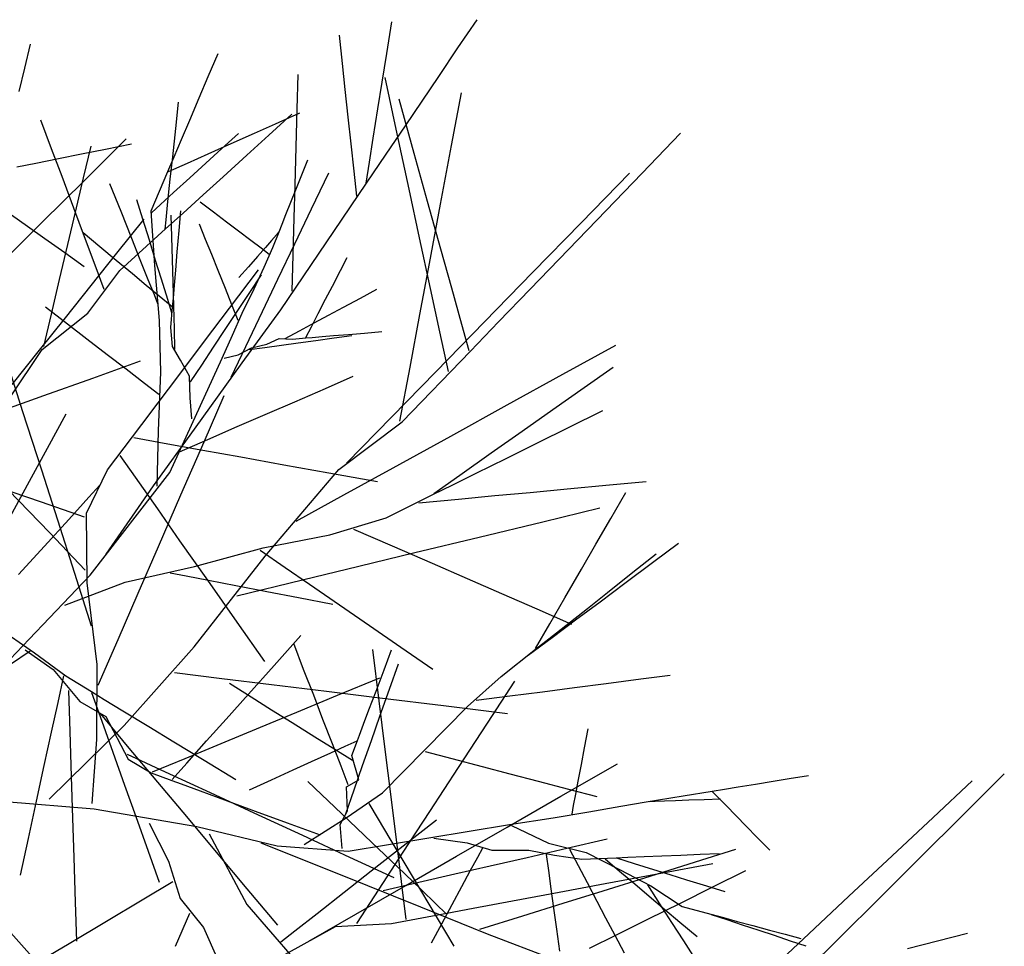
# Model space of a CAD drawing. Extents: x 563 to 2562, y 771 to 2619.
# Tile 13 of 23: x 1256 to 1442, y 2390 to 2565. Entities that reach past the tile are written whole.
import ezdxf

# ---------------------------------------------------------------- set-up
doc = ezdxf.new("R2010")
doc.units = 0
doc.layers.get('0').update_dxf_attribs({"linetype": 'CONTINUOUS'})
doc.layers.add('BAUCAD', color=6, linetype='CONTINUOUS')

# ---------------------------------------------------------------- blocks, each defined once
blk = doc.blocks.new('*U8')
at = {"color": 0}
for p, q in [((99.6, 143.64, 178.57), (100.55, 149.6, 180.06)), ((113.01, 144.7, 169.54), (116.61, 150.02, 169.98)), ((91.24, 141.77, 171.09), (90.67, 147.08, 171.76)), ((31.36, 140.9, 194.84), (32.42, 145.38, 196.34)), ((65.94, 139.28, 205.54), (67.79, 143.62, 206.84)), ((98.73, 138.24, 176.86), (99.6, 143.64, 178.57)), ((109.39, 139.34, 168.98), (113.01, 144.7, 169.54)), ((91.77, 136.86, 170.32), (91.24, 141.77, 171.09)), ((30.33, 136.49, 192.97), (31.36, 140.9, 194.84)), ((64.25, 135.3, 204.04), (65.94, 139.28, 205.54)), ((82.7, 133.18, 156.11), (82.88, 139.71, 155.72)), ((106.24, 134.69, 168.37), (109.39, 139.34, 168.98)), ((97.93, 133.23, 174.84), (98.73, 138.24, 176.86)), ((101.57, 128.48, 186.33), (99.28, 139.1, 188.85)), ((92.33, 131.66, 169.29), (91.77, 136.86, 170.32)), ((111.8, 126.28, 166), (113.66, 136.23, 167.57)), ((59.81, 129.52, 184.74), (60.33, 134.46, 186.85)), ((62.45, 131.07, 202), (64.25, 135.3, 204.04)), ((104.78, 124.82, 204.26), (101.94, 135.06, 208.19)), ((103.1, 130.04, 167.61), (106.24, 134.69, 168.37)), ((77.36, 128.26, 176.64), (81.7, 132.2, 177.94)), ((78.64, 130.42, 201.02), (83.23, 132.47, 201.8)), ((82.51, 126.07, 156.65), (82.7, 133.18, 156.11)), ((97.04, 127.68, 171.95), (97.93, 133.23, 174.84)), ((36.43, 125.68, 165.52), (34.41, 131.08, 166.83)), ((60.89, 127.42, 199.71), (62.45, 131.07, 202)), ((74.67, 128.64, 200.18), (78.64, 130.42, 201.02)), ((92.87, 126.59, 168.02), (92.33, 131.66, 169.29)), ((99.46, 124.65, 166.5), (103.1, 130.04, 167.61)), ((59.25, 124.18, 181.78), (59.81, 129.52, 184.74)), ((68.54, 125.74, 201.03), (71.66, 128.58, 202.57)), ((70.24, 126.66, 198.99), (74.67, 128.64, 200.18)), ((73.23, 124.51, 175.09), (77.36, 128.26, 176.64)), ((103.81, 118.08, 183.22), (101.57, 128.48, 186.33)), ((147.64, 121.04, 198.79), (154.99, 128.66, 201.75)), ((42.61, 119.73, 143.23), (50.5, 127.56, 145.46)), ((46.61, 125.63, 195.39), (51.47, 126.61, 197.01)), ((59.5, 124.17, 197.01), (60.89, 127.42, 199.71)), ((65.96, 124.75, 197.54), (70.24, 126.66, 198.99)), ((93.42, 121.45, 166.4), (92.87, 126.59, 168.02)), ((96.32, 123.17, 168.89), (97.04, 127.68, 171.95)), ((109.73, 115.22, 163.82), (111.8, 126.28, 166)), ((38.39, 120.44, 163.92), (36.43, 125.68, 165.52)), ((37.72, 123.85, 191.07), (42.07, 124.72, 193.46)), ((42.07, 124.72, 193.46), (46.61, 125.63, 195.39)), ((42.44, 120.18, 144.67), (43.85, 126.15, 145.05)), ((62.05, 123, 195.85), (65.96, 124.75, 197.54)), ((65.51, 122.97, 199.11), (68.54, 125.74, 201.03)), ((68.74, 120.43, 172.95), (73.23, 124.51, 175.09)), ((82.31, 118.85, 157.32), (82.51, 126.07, 156.65)), ((95.77, 119.2, 165.09), (99.46, 124.65, 166.5)), ((107.29, 115.78, 199.82), (104.78, 124.82, 204.26)), ((29.9, 122.28, 184.47), (33.43, 122.99, 187.97)), ((33.43, 122.99, 187.97), (37.72, 123.85, 191.07)), ((58.34, 121.43, 193.84), (59.5, 124.17, 197.01)), ((58.47, 121.4, 193.87), (62.05, 123, 195.85)), ((58.8, 119.96, 178.7), (59.25, 124.18, 181.78)), ((62.46, 120.18, 196.58), (65.51, 122.97, 199.11)), ((83.46, 120.49, 225.8), (84.7, 123.58, 227.1)), ((95.69, 119.23, 165.24), (96.32, 123.17, 168.89)), ((55.17, 114, 185.25), (58.34, 121.43, 193.84)), ((85.42, 114.37, 144.74), (88.67, 121.18, 144.06)), ((93.93, 116.76, 164.52), (93.42, 121.45, 166.4)), ((136.26, 111.76, 139.83), (145.34, 121.08, 140.76)), ((140.94, 114.08, 195.37), (147.64, 121.04, 198.79)), ((34.64, 111.83, 140.4), (42.61, 119.73, 143.23)), ((40.63, 114.47, 161.6), (38.39, 120.44, 163.92)), ((40.92, 113.71, 144.17), (42.44, 120.18, 144.67)), ((49.51, 113.87, 195.2), (47.43, 119.07, 197.69)), ((58.36, 115.73, 174.44), (58.8, 119.96, 178.7)), ((59.43, 117.42, 193.23), (62.46, 120.18, 196.58)), ((64.96, 117, 170.65), (68.74, 120.43, 172.95)), ((82.14, 112.69, 158.04), (82.31, 118.85, 157.32)), ((82.45, 117.97, 224.44), (83.46, 120.49, 225.8)), ((88.17, 107.96, 162.18), (95.77, 119.2, 165.09)), ((56.95, 115.16, 189.36), (59.43, 117.42, 193.23)), ((61.2, 113.58, 167.67), (64.96, 117, 170.65)), ((81.52, 115.64, 222.79), (82.45, 117.97, 224.44)), ((105.79, 108.89, 179.72), (103.81, 118.08, 183.22)), ((53.63, 112.41, 222.63), (52.51, 116.05, 223.29)), ((55.26, 113.61, 185.16), (56.95, 115.16, 189.36)), ((57.99, 112.3, 169.27), (58.36, 115.73, 174.44)), ((66.91, 113.74, 215.48), (64.45, 115.6, 216.46)), ((80.57, 113.28, 220.53), (81.52, 115.64, 222.79)), ((109.79, 106.79, 194.05), (107.29, 115.78, 199.82)), ((107.64, 104.05, 161.04), (109.73, 115.22, 163.82)), ((28.87, 113.24, 181.68), (31.89, 111.1, 185.83)), ((39.5, 107.66, 143.58), (40.92, 113.71, 144.17)), ((42.65, 109.09, 158.91), (40.63, 114.47, 161.6)), ((51.53, 108.8, 192.06), (49.51, 113.87, 195.2)), ((55.86, 103.69, 177.84), (55.17, 114, 185.25)), ((57.9, 110.58, 164.19), (61.2, 113.58, 167.67)), ((60.44, 110.31, 232.82), (60.75, 113.96, 234.28)), ((69.39, 111.86, 214.22), (66.91, 113.74, 215.48)), ((79.85, 111.47, 218.03), (80.57, 113.28, 220.53)), ((82.27, 107.77, 145.56), (85.42, 114.37, 144.74)), ((133.82, 106.7, 190.72), (140.94, 114.08, 195.37)), ((25.85, 103.1, 136.44), (34.64, 111.83, 140.4)), ((48.71, 105.98, 123.12), (53.87, 112.45, 122.45)), ((54.85, 108.46, 221.74), (53.63, 112.41, 222.63)), ((57.81, 110.55, 164.35), (57.99, 112.3, 169.27)), ((59.1, 109.06, 208.24), (58.98, 113.2, 209.1)), ((65.45, 108.58, 193.46), (64.28, 111.5, 193.83)), ((71.64, 110.16, 212.74), (69.39, 111.86, 214.22)), ((79.29, 110.06, 214.79), (79.85, 111.47, 218.03)), ((81.95, 105.7, 159.07), (82.14, 112.69, 158.04)), ((127.14, 102.42, 138.67), (136.26, 111.76, 139.83)), ((31.89, 111.1, 185.83), (35.13, 108.79, 189.01)), ((45.51, 107.22, 228.4), (42.36, 109.83, 229.42)), ((49.28, 102.75, 155.11), (57.9, 110.58, 164.19)), ((60.1, 106.24, 230.74), (60.44, 110.31, 232.82)), ((73.95, 108.4, 210.74), (71.64, 110.16, 212.74)), ((78.09, 107.06, 207.85), (79.29, 110.06, 214.79)), ((79.26, 110.01, 214.85), (78.79, 109.47, 217.86)), ((35.13, 108.79, 189.01), (38.91, 106.11, 191.77)), ((37.94, 101.03, 142.77), (39.5, 107.66, 143.58)), ((44.63, 103.78, 155.47), (42.65, 109.09, 158.91)), ((53.14, 104.76, 188.72), (51.53, 108.8, 192.06)), ((56.02, 104.66, 220.65), (54.85, 108.46, 221.74)), ((59.21, 104.77, 207.12), (59.1, 109.06, 208.24)), ((66.6, 105.74, 193.02), (65.45, 108.58, 193.46)), ((75.9, 106.93, 208.45), (73.95, 108.4, 210.74)), ((77.85, 108.4, 220.47), (76.71, 107.1, 222.47)), ((78.79, 109.47, 217.86), (77.85, 108.4, 220.47)), ((79.09, 101.11, 146.61), (82.27, 107.77, 145.56)), ((79.64, 95.36, 159.8), (88.17, 107.96, 162.18)), ((107.85, 99.35, 175.07), (105.79, 108.89, 179.72)), ((38.91, 106.11, 191.77), (42.59, 103.5, 193.85)), ((43.9, 99.94, 123.89), (48.71, 105.98, 123.12)), ((48.59, 104.66, 227.15), (45.51, 107.22, 228.4)), ((59.81, 102.8, 228.41), (60.1, 106.24, 230.74)), ((76.71, 107.1, 222.47), (75.23, 105.4, 224.31)), ((77.42, 105.77, 205.83), (75.9, 106.93, 208.45)), ((76.46, 103.4, 201.91), (78.09, 107.06, 207.85)), ((111.84, 99.39, 187.69), (109.79, 106.79, 194.05)), ((126.6, 99.21, 184.6), (133.82, 106.7, 190.72)), ((51.66, 102.11, 225.56), (48.59, 104.66, 227.15)), ((54.65, 100.98, 184.39), (53.14, 104.76, 188.72)), ((57.07, 101.28, 219.44), (56.02, 104.66, 220.65)), ((59.33, 100.56, 205.73), (59.21, 104.77, 207.12)), ((67.81, 102.73, 192.42), (66.6, 105.74, 193.02)), ((75.23, 105.4, 224.31), (73.52, 103.45, 225.9)), ((81.76, 98.85, 160.34), (81.95, 105.7, 159.07)), ((90.85, 102.76, 227.42), (92.11, 105.22, 228.12)), ((105.84, 94.48, 158.03), (107.64, 104.05, 161.04)), ((43.25, 94.68, 146.88), (49.28, 102.75, 155.11)), ((46.36, 99.18, 151.48), (44.63, 103.78, 155.47)), ((54.27, 99.94, 223.83), (51.66, 102.11, 225.56)), ((56.79, 93.3, 171.26), (55.86, 103.69, 177.84)), ((59.57, 99.95, 225.81), (59.81, 102.8, 228.41)), ((69.17, 99.36, 191.59), (67.81, 102.73, 192.42)), ((69.95, 95.66, 261.97), (75.4, 102.9, 265.93)), ((73.52, 103.45, 225.9), (71.73, 101.4, 227.17)), ((74.59, 99.27, 195.93), (76.46, 103.4, 201.91)), ((89.34, 99.82, 226.35), (90.85, 102.76, 227.42)), ((118.03, 93.08, 137.22), (127.14, 102.42, 138.67)), ((36.41, 94.51, 141.78), (37.94, 101.03, 142.77)), ((55.79, 98.13, 179.39), (54.65, 100.98, 184.39)), ((58.05, 98.11, 217.97), (57.07, 101.28, 219.44)), ((59.45, 96.05, 203.83), (59.33, 100.56, 205.73)), ((73.78, 98.61, 188.48), (75.99, 101.95, 189.17)), ((76.16, 94.99, 147.81), (79.09, 101.11, 146.61)), ((39.03, 93.83, 124.87), (43.9, 99.94, 123.89)), ((56.7, 97.92, 221.7), (54.27, 99.94, 223.83)), ((59.37, 97.55, 222.63), (59.57, 99.95, 225.81)), ((70.41, 96.27, 190.61), (69.17, 99.36, 191.59)), ((71.42, 95.04, 187.56), (73.78, 98.61, 188.48)), ((72.37, 94.69, 191.36), (74.59, 99.27, 195.93)), ((88.07, 97.35, 225.21), (89.34, 99.82, 226.35)), ((94.64, 97.56, 215.16), (97.71, 99.21, 215.85)), ((109.6, 91.21, 169.89), (107.85, 99.35, 175.07)), ((113.74, 92.55, 179.38), (111.84, 99.39, 187.69)), ((120.68, 93.08, 177.92), (126.6, 99.21, 184.6)), ((56.45, 96.47, 173.51), (55.79, 98.13, 179.39)), ((59.12, 95.92, 218.83), (56.7, 97.92, 221.7)), ((59.08, 94.74, 215.95), (58.05, 98.11, 217.97)), ((59.23, 95.89, 218.86), (59.37, 97.55, 222.63)), ((86.69, 94.66, 223.61), (88.07, 97.35, 225.21)), ((91.42, 95.83, 214.24), (94.64, 97.56, 215.16)), ((34.67, 87.86, 140.37), (43.25, 94.68, 146.88)), ((39.45, 92.62, 175.96), (35.29, 95.82, 177.36)), ((58.9, 92.01, 210.05), (59.23, 95.89, 218.86)), ((59.57, 91.72, 201.48), (59.45, 96.05, 203.83)), ((65.24, 89.41, 257.54), (69.95, 95.66, 261.97)), ((69.14, 91.6, 186.44), (71.42, 95.04, 187.56)), ((71.6, 93.33, 189.44), (70.41, 96.27, 190.61)), ((70.53, 90.58, 186.02), (72.37, 94.69, 191.36)), ((72.37, 85.37, 152.92), (79.64, 95.36, 159.8)), ((73.03, 88.42, 149.43), (76.16, 94.99, 147.81)), ((85.38, 92.12, 221.62), (86.69, 94.66, 223.61)), ((88.62, 94.33, 213.22), (91.42, 95.83, 214.24)), ((34.16, 87.72, 126.1), (39.03, 93.83, 124.87)), ((34.98, 88.44, 140.61), (36.41, 94.51, 141.78)), ((57.03, 83.61, 165.38), (56.79, 93.3, 171.26)), ((83.15, 91.39, 210.34), (85.93, 92.88, 211.99)), ((85.93, 92.88, 211.99), (88.62, 94.33, 213.22)), ((103.98, 84.52, 154.04), (105.84, 94.48, 158.03)), ((108.83, 83.65, 135.39), (118.03, 93.08, 137.22)), ((115.36, 87.55, 169.51), (120.68, 93.08, 177.92)), ((43.07, 89.83, 174.41), (39.45, 92.62, 175.96)), ((59.23, 88.41, 201.1), (58.9, 92.01, 210.05)), ((59.67, 87.83, 198.68), (59.57, 91.72, 201.48)), ((66.95, 88.28, 185.07), (69.14, 91.6, 186.44)), ((80.44, 89.93, 208.22), (83.15, 91.39, 210.34)), ((84.36, 90.12, 219.48), (85.38, 92.12, 221.62)), ((92.37, 90.7, 229.93), (95.4, 90.96, 231.61)), ((95.4, 90.96, 231.61), (98.69, 91.23, 233.02)), ((111.22, 83.7, 163.48), (109.6, 91.21, 169.89)), ((115.12, 87.58, 169.7), (113.74, 92.55, 179.38)), ((46.92, 86.87, 172.32), (43.07, 89.83, 174.41)), ((60.38, 82.96, 251.47), (65.24, 89.41, 257.54)), ((68.57, 86.19, 180.68), (70.53, 90.58, 186.02)), ((76.98, 88.86, 199.36), (79.34, 89.91, 205.56)), ((79.34, 89.91, 205.56), (81.83, 89.83, 212.25)), ((79.74, 88.68, 193.47), (82.92, 89.11, 194.43)), ((81.83, 89.83, 212.25), (84.36, 90.04, 219.5)), ((82.92, 89.11, 194.43), (86.24, 89.57, 195.21)), ((84.36, 90.04, 219.5), (85.52, 90.13, 222.81)), ((85.52, 90.13, 222.81), (87.41, 90.29, 225.69)), ((86.24, 89.57, 195.21), (89.68, 90.04, 195.86)), ((87.41, 90.29, 225.69), (89.57, 90.47, 227.87)), ((89.57, 90.47, 227.87), (92.37, 90.7, 229.93)), ((89.68, 90.04, 195.86), (93, 90.49, 196.36)), ((28.54, 78.73, 132.76), (34.67, 87.86, 140.37)), ((29.02, 81.27, 127.73), (34.16, 87.72, 126.1)), ((60.7, 85.87, 192.89), (59.23, 88.41, 201.1)), ((64.72, 84.91, 183.3), (66.95, 88.28, 185.07)), ((70.26, 82.62, 151.23), (73.03, 88.42, 149.43)), ((71.59, 86.85, 186.42), (74.13, 88.19, 192.41)), ((73.63, 87.84, 190.83), (76.59, 88.24, 192.27)), ((74.13, 88.19, 192.41), (76.98, 88.86, 199.36)), ((76.59, 88.24, 192.27), (79.74, 88.68, 193.47)), ((102.48, 74.2, 149.18), (115.36, 87.55, 169.51)), ((132.75, 83.18, 118.13), (142.76, 88.7, 118.12)), ((44.18, 82.47, 139.57), (53.21, 85.69, 142.96)), ((50.48, 84.13, 169.81), (46.92, 86.87, 172.32)), ((58.72, 64.65, 156.82), (68.57, 86.19, 180.68)), ((62.42, 82.83, 183.61), (60.7, 85.87, 192.89)), ((68.92, 86.19, 180.62), (71.59, 86.85, 186.42)), ((31.03, 76.1, 148.14), (28.08, 85.29, 148.99)), ((53.95, 81.46, 166.57), (50.48, 84.13, 169.81)), ((56.58, 72.53, 158.96), (57.03, 83.61, 165.38)), ((62.62, 81.73, 181.13), (64.72, 84.91, 183.3)), ((63.34, 72.84, 146.52), (72.37, 85.37, 152.92)), ((100.53, 75.14, 133.31), (108.83, 83.65, 135.39)), ((102.07, 74.34, 148.8), (103.98, 84.52, 154.04)), ((136.79, 80.7, 184.46), (142.24, 84.54, 184.98)), ((34.94, 79.18, 135.12), (44.18, 82.47, 139.57)), ((56.48, 77.78, 244.72), (60.38, 82.96, 251.47)), ((62.56, 78.77, 175.5), (62.42, 82.83, 183.61)), ((88.07, 80.53, 137.73), (93.29, 82.8, 137.1)), ((122.27, 77.4, 118.14), (132.75, 83.18, 118.13)), ((56.65, 79.38, 163.08), (53.95, 81.46, 166.57)), ((82.26, 78.01, 138.6), (88.07, 80.53, 137.73)), ((130.91, 76.56, 183.75), (136.79, 80.7, 184.46)), ((25.1, 75.68, 128.97), (34.94, 79.18, 135.12)), ((62.86, 74.8, 167.77), (62.56, 78.77, 175.5)), ((65.17, 70.47, 132.9), (68.98, 79.21, 133.75)), ((77.14, 75.79, 139.57), (82.26, 78.01, 138.6)), ((34.56, 65.09, 146.86), (31.03, 76.1, 148.14)), ((53.41, 73.71, 236.67), (56.48, 77.78, 244.72)), ((111.66, 71.54, 118.15), (122.27, 77.4, 118.14)), ((125.09, 72.46, 182.86), (130.91, 76.56, 183.75)), ((133.82, 73.14, 199.3), (140.34, 76.37, 201.6)), ((35.66, 69.25, 157.1), (39.19, 75.75, 159.51)), ((71.43, 73.31, 140.92), (77.14, 75.79, 139.57)), ((92.02, 66.42, 130.63), (100.53, 75.14, 133.31)), ((51.67, 71.4, 227.73), (53.41, 73.71, 236.67)), ((55.65, 62.18, 142.04), (63.34, 72.84, 146.52)), ((56.31, 62.12, 153.75), (56.58, 72.53, 158.96)), ((65.88, 70.9, 142.58), (71.43, 73.31, 140.92)), ((90.56, 65.25, 128.72), (102.48, 74.2, 149.18)), ((119.27, 68.36, 181.76), (125.09, 72.46, 182.86)), ((128.16, 70.34, 196.76), (133.82, 73.14, 199.3)), ((46.97, 65.17, 203.56), (51.67, 71.4, 227.73)), ((51.9, 71.25, 227.78), (57.66, 70.21, 233.63)), ((60.56, 68.59, 144.59), (65.88, 70.9, 142.58)), ((100.79, 65.55, 118.16), (111.66, 71.54, 118.15)), ((32.27, 63.03, 154.17), (35.66, 69.25, 157.1)), ((57.66, 70.21, 233.63), (64.95, 68.9, 239)), ((60.81, 60.45, 131.7), (65.17, 70.47, 132.9)), ((64.95, 68.9, 239), (72.07, 67.61, 242.98)), ((122.08, 67.32, 193.24), (128.16, 70.34, 196.76)), ((49.3, 67.86, 215.15), (52.16, 63.79, 223.05)), ((72.07, 67.61, 242.98), (80.21, 66.14, 246.49)), ((113.34, 64.18, 180.34), (119.27, 68.36, 181.76)), ((116.44, 64.53, 188.95), (122.08, 67.32, 193.24)), ((37.57, 55.69, 145.5), (34.56, 65.09, 146.86)), ((42.98, 57, 178.44), (46.97, 65.17, 203.56)), ((76.67, 48.88, 111.71), (90.56, 65.25, 128.72)), ((80.21, 66.14, 246.49), (88.7, 64.61, 249.37)), ((91.52, 60.43, 118.18), (100.79, 65.55, 118.16)), ((43.67, 45.34, 138.53), (58.72, 64.65, 156.82)), ((52.16, 63.79, 223.05), (56.36, 57.8, 230.69)), ((88.7, 64.61, 249.37), (97.86, 62.95, 251.81)), ((108.44, 60.73, 178.88), (113.34, 64.18, 180.34)), ((111.93, 62.3, 184.29), (116.44, 64.53, 188.95)), ((34.52, 59.06, 184.94), (26.09, 61.96, 190.88)), ((36, 53.33, 164.68), (28.33, 61.34, 170.09)), ((28.61, 56.29, 150.06), (32.27, 63.03, 154.17)), ((45.54, 62.26, 195.61), (43.47, 59.99, 204.03)), ((46.69, 49.26, 141.53), (55.65, 62.18, 142.04)), ((108.43, 60.56, 178.99), (111.93, 62.3, 184.29)), ((126.64, 60.93, 181.23), (133.61, 61.57, 182.59)), ((133.61, 61.57, 182.59), (141.6, 62.32, 183.84)), ((141.6, 62.32, 183.84), (148.51, 62.96, 184.7)), ((43.47, 59.99, 204.03), (39.67, 55.84, 212.36)), ((56.58, 50.75, 130.23), (60.81, 60.45, 131.7)), ((82.53, 55.48, 118.2), (91.52, 60.43, 118.18)), ((99.5, 56.14, 165.5), (108.43, 60.56, 178.99)), ((105.62, 58.97, 174.47), (113.11, 59.67, 177.44)), ((113.11, 59.67, 177.44), (119.98, 60.31, 179.58)), ((119.98, 60.31, 179.58), (126.64, 60.93, 181.23)), ((141.83, 56, 230.02), (144.66, 60.89, 230.67)), ((42.61, 56.28, 177.21), (34.52, 59.06, 184.94)), ((56.36, 57.8, 230.69), (60.55, 51.82, 236.19)), ((128.99, 55.4, 114.92), (139.73, 58, 115.77)), ((39.67, 55.84, 212.36), (35.08, 50.81, 219.12)), ((40.79, 45.64, 143.66), (37.57, 55.69, 145.5)), ((43.14, 43.89, 154.41), (42.98, 57, 178.44)), ((88.85, 52.92, 155.99), (99.5, 56.14, 165.5)), ((139.03, 51.15, 229.2), (141.83, 56, 230.02)), ((93.34, 54.01, 159.87), (100.63, 50.83, 162.31)), ((117.03, 52.5, 113.75), (128.99, 55.4, 114.92)), ((42.74, 46.29, 158.47), (36, 53.33, 164.68)), ((76.32, 50.44, 149.19), (88.85, 52.92, 155.99)), ((104.89, 49.56, 112.26), (117.03, 52.5, 113.75)), ((35.08, 50.81, 219.12), (30.18, 45.46, 224.35)), ((52.73, 41.92, 128.56), (56.58, 50.75, 130.23)), ((60.55, 51.82, 236.19), (65.79, 44.36, 241.36)), ((63.35, 46.92, 140.63), (76.32, 50.44, 149.19)), ((100.63, 50.83, 162.31), (108.14, 47.55, 164.3)), ((136.32, 46.46, 228.21), (139.03, 51.15, 229.2)), ((149.95, 47.89, 227.51), (154.56, 51.33, 228.2)), ((63.27, 31.84, 97.88), (76.67, 48.88, 111.71)), ((75.74, 50.01, 148.94), (80.46, 46.76, 153.88)), ((94.36, 47.01, 110.64), (104.89, 49.56, 112.26)), ((145.99, 45.86, 240.83), (150.35, 49.31, 242.66)), ((50.26, 43.98, 134.41), (63.35, 46.92, 140.63)), ((80.46, 46.76, 153.88), (85.06, 43.59, 157.46)), ((83.69, 44.42, 108.58), (94.36, 47.01, 110.64)), ((108.14, 47.55, 164.3), (114.72, 44.68, 165.68)), ((133.18, 41.03, 226.77), (136.32, 46.46, 228.21)), ((144.44, 43.78, 226.49), (149.95, 47.89, 227.51)), ((32.17, 33.23, 112.16), (43.67, 45.34, 138.53)), ((43.97, 35.73, 141.39), (40.79, 45.64, 143.66)), ((58.79, 45.77, 138.82), (61.77, 45.2, 145.59)), ((61.77, 45.2, 145.59), (66.01, 44.38, 151.27)), ((114.72, 44.68, 165.68), (121.21, 41.85, 166.77)), ((141.22, 42.08, 238.27), (145.99, 45.86, 240.83)), ((38.94, 39.64, 125.71), (50.26, 43.98, 134.41)), ((44.99, 28.49, 131.19), (43.14, 43.89, 154.41)), ((65.79, 44.36, 241.36), (71.34, 36.44, 245.6)), ((66.01, 44.38, 151.27), (71.14, 43.38, 156)), ((71.14, 43.38, 156), (76.99, 42.25, 159.98)), ((71.35, 41.43, 105.58), (83.69, 44.42, 108.58)), ((85.06, 43.59, 157.46), (90.71, 39.71, 160.83)), ((139.81, 40.32, 225.42), (144.44, 43.78, 226.49)), ((48.94, 33.22, 126.49), (52.73, 41.92, 128.56)), ((76.99, 42.25, 159.98), (82.94, 41.1, 163.07)), ((82.94, 41.1, 163.07), (89.46, 39.84, 165.69)), ((121.21, 41.85, 166.77), (127.85, 38.95, 167.66)), ((130.36, 36.16, 225.14), (133.18, 41.03, 226.77)), ((137.41, 39.06, 235.63), (141.22, 42.08, 238.27)), ((90.71, 39.71, 160.83), (96.33, 35.84, 163.44)), ((133.33, 35.83, 231.9), (137.41, 39.06, 235.63)), ((135.18, 36.87, 224.06), (139.81, 40.32, 225.42)), ((127.85, 38.95, 167.66), (134.39, 36.09, 168.35)), ((71.34, 36.44, 245.6), (76.54, 29.04, 248.7)), ((96.33, 35.84, 163.44), (102.25, 31.76, 165.6)), ((127.66, 31.49, 223.16), (130.36, 36.16, 225.14)), ((130.15, 33.31, 227.9), (133.33, 35.83, 231.9)), ((130.76, 33.57, 222.43), (135.18, 36.87, 224.06)), ((27.41, 34.7, 151.36), (33.22, 30.67, 166.79)), ((78.38, 28.31, 220.88), (83.4, 33.92, 223.18)), ((126.27, 30.23, 220.32), (130.76, 33.57, 222.43)), ((24.75, 25.46, 85.07), (32.17, 33.23, 112.16)), ((45.18, 24.6, 123.91), (48.94, 33.22, 126.49)), ((50.11, 16.99, 84.05), (63.27, 31.84, 97.88)), ((83.93, 27.55, 227.33), (82.05, 32.42, 228.76)), ((102.25, 31.76, 165.6), (108.26, 27.62, 167.33)), ((127.66, 31.34, 223.25), (130.15, 33.31, 227.9)), ((32.41, 30.98, 165.46), (28.69, 28.46, 173.41)), ((31.41, 31.26, 108.52), (36.73, 27.52, 124.4)), ((33.22, 30.67, 166.79), (39.11, 26.33, 183.08)), ((98.16, 21.62, 202.34), (96.97, 31.28, 205.58)), ((99.1, 27.49, 263.98), (100.5, 31.23, 265.87)), ((121.18, 26.21, 211.12), (127.66, 31.34, 223.25)), ((44.93, 14.33, 107.75), (44.99, 28.49, 131.19)), ((73.55, 22.91, 218.06), (78.38, 28.31, 220.88)), ((100.11, 23.86, 204.16), (101.78, 28.63, 205.01)), ((36.73, 27.52, 124.4), (41.76, 21.49, 139.32)), ((38.68, 26.33, 182.3), (37.58, 21.32, 187.11)), ((39.11, 26.33, 183.08), (43.94, 23.38, 197.99)), ((59.59, 26.94, 93.86), (68.53, 25.85, 101.42)), ((85.82, 22.67, 225.52), (83.93, 27.55, 227.33)), ((97.57, 23.45, 261.33), (99.1, 27.49, 263.98)), ((114.81, 20.54, 200.82), (121.18, 26.21, 211.12)), ((147.49, 25.75, 209), (153.01, 26.46, 209.51)), ((68.53, 25.85, 101.42), (77.87, 24.71, 107.3)), ((74.01, 22.33, 239.86), (69.94, 24.87, 240.8)), ((77.87, 24.71, 107.3), (88.26, 23.43, 112.32)), ((90.32, 22.67, 205.07), (98.3, 25.97, 207.11)), ((118.56, 17.41, 172.91), (123.73, 25.33, 174.96)), ((128.94, 23.35, 206.28), (134.95, 24.13, 207.37)), ((134.95, 24.13, 207.37), (140.93, 24.9, 208.24)), ((140.93, 24.9, 208.24), (147.49, 25.75, 209)), ((39.63, 23.56, 133.16), (39.87, 15.84, 136.1)), ((43.93, 23.17, 197.95), (45.86, 17.8, 202.46)), ((43.94, 23.38, 197.99), (46.36, 21.91, 205.45)), ((69.32, 18.19, 214.9), (73.55, 22.91, 218.06)), ((77.9, 19.89, 238.73), (74.01, 22.33, 239.86)), ((82.63, 19.48, 202.58), (90.32, 22.67, 205.07)), ((87.57, 18.13, 223.36), (85.82, 22.67, 225.52)), ((88.26, 23.43, 112.32), (98.78, 22.15, 116.28)), ((96.24, 19.91, 258.21), (97.57, 23.45, 261.33)), ((98.32, 18.74, 203), (100.11, 23.86, 204.16)), ((116.42, 21.74, 203.03), (122.79, 22.56, 204.87)), ((122.79, 22.56, 204.87), (128.94, 23.35, 206.28)), ((37.58, 21.32, 187.11), (36.37, 15.73, 191.04)), ((41.76, 21.49, 139.32), (46.63, 18.68, 155.82)), ((46.36, 21.91, 205.45), (49.88, 19.77, 211.4)), ((99.3, 12.47, 198.42), (98.16, 21.62, 202.34)), ((98.78, 22.15, 116.28), (110.26, 20.74, 119.68)), ((106.77, 12.41, 190.04), (114.81, 20.54, 200.82)), ((110.26, 20.74, 119.68), (122.33, 19.27, 122.52)), ((45.61, 19.15, 151.5), (50.69, 13.09, 155.56)), ((46.63, 18.68, 155.82), (50.87, 10.65, 168.87)), ((49.88, 19.77, 211.4), (54.77, 16.79, 216.98)), ((75.8, 16.66, 199.77), (82.63, 19.48, 202.58)), ((81.79, 17.46, 237.31), (77.9, 19.89, 238.73)), ((95.22, 17.21, 254.85), (96.24, 19.91, 258.21)), ((96.72, 14.18, 201.7), (98.32, 18.74, 203)), ((35.98, 3.1, 68.9), (50.11, 16.99, 84.05)), ((45.86, 17.8, 202.46), (47.95, 11.95, 206.14)), ((54.77, 16.79, 216.98), (59.48, 13.92, 220.91)), ((65.65, 14.1, 211.3), (69.32, 18.19, 214.9)), ((86.03, 14.81, 235.32), (81.79, 17.46, 237.31)), ((89.35, 13.52, 220.53), (87.57, 18.13, 223.36)), ((94.45, 15.17, 250.79), (95.22, 17.21, 254.85)), ((113.12, 9.07, 170.2), (118.56, 17.41, 172.91)), ((36.37, 15.73, 191.04), (34.99, 9.42, 194.42)), ((39.87, 15.84, 136.1), (40.14, 7.37, 138.63)), ((68.36, 13.57, 195.84), (75.8, 16.66, 199.77)), ((94.06, 14.13, 245.96), (94.45, 15.17, 250.79)), ((136.87, 12.79, 213.3), (137.54, 16.37, 214.68)), ((44.05, 2.26, 87.43), (44.93, 14.33, 107.75)), ((50.69, 13.09, 155.56), (56.4, 6.29, 159.11)), ((59.48, 13.92, 220.91), (65.17, 10.45, 224.51)), ((61.57, 10.76, 191.17), (68.36, 13.57, 195.84)), ((61.91, 9.91, 206.33), (65.65, 14.1, 211.3)), ((89.83, 12.44, 233.04), (86.03, 14.81, 235.32)), ((91.71, 13.02, 250.33), (88.97, 11.78, 253.7)), ((90.97, 9.32, 217.09), (89.35, 13.52, 220.53)), ((93.96, 14.04, 246), (91.71, 13.02, 250.33)), ((93, 11.31, 232.77), (94.06, 14.13, 245.96)), ((95.05, 9.41, 199.98), (96.72, 14.18, 201.7)), ((47.95, 11.95, 206.14), (50.19, 5.71, 209.17)), ((50.64, 11.58, 167.16), (58.65, 7.88, 171.19)), ((88.97, 11.78, 253.7), (85.34, 10.12, 256.9)), ((93.11, 10.39, 230.46), (89.83, 12.44, 233.04)), ((94.3, 6.71, 221.94), (93, 11.31, 232.77)), ((98.8, 4.28, 180.29), (106.77, 12.41, 190.04)), ((100.41, 3.52, 193.47), (99.3, 12.47, 198.42)), ((106.82, 12.11, 189.95), (111.85, 10.79, 193.93)), ((136.28, 9.64, 211.75), (136.87, 12.79, 213.3)), ((34.99, 9.42, 194.42), (33.54, 2.74, 197.19)), ((50.87, 10.65, 168.87), (55.21, 8.04, 185.21)), ((55.44, 8.22, 185.48), (61.57, 10.76, 191.17)), ((59.15, 6.83, 201.07), (61.91, 9.91, 206.33)), ((65.17, 10.45, 224.51), (71.16, 6.81, 227.44)), ((85.34, 10.12, 256.9), (81.91, 8.56, 259.15)), ((92.32, 5.82, 213.11), (90.97, 9.32, 217.09)), ((93.45, 4.85, 197.88), (95.05, 9.41, 199.98)), ((111.85, 10.79, 193.93), (117.55, 9.28, 197.32)), ((117.55, 9.28, 197.32), (122.81, 7.9, 199.74)), ((132.39, 3.63, 148.81), (143.09, 9.78, 150.42)), ((135.68, 6.46, 209.7), (136.28, 9.64, 211.75)), ((55.21, 8.04, 185.21), (59.09, 6.62, 201)), ((58.65, 7.88, 171.19), (66.3, 4.34, 174.19)), ((81.91, 8.56, 259.15), (77.81, 6.7, 261.23)), ((107.72, 0.79, 166.79), (113.12, 9.07, 170.2)), ((122.81, 7.9, 199.74), (128.15, 6.5, 201.66)), ((175.42, 6.98, 234.01), (179.06, 7.58, 234.95)), ((208.27, 0.2, 148.25), (215.99, 7.88, 150.41)), ((40.14, 7.37, 138.63), (40.38, -0.46, 140.48)), ((50.19, 5.71, 209.17), (52.3, -0.19, 211.4)), ((56.4, 6.29, 159.11), (61.83, -0.19, 161.76)), ((59.09, 6.62, 201), (60.86, 5.97, 208.23)), ((60.86, 5.97, 208.23), (64.42, 4.66, 214.87)), ((77.81, 6.7, 261.23), (73.67, 4.82, 262.86)), ((91.12, 0.33, 218.47), (84.74, 6.43, 222.57)), ((92, 5.4, 210.98), (94.3, 6.71, 221.94)), ((128.15, 6.5, 201.66), (133.84, 5, 203.27)), ((135.22, 4.02, 207.58), (135.68, 6.46, 209.7)), ((165.82, 5.41, 229.92), (169.1, 5.94, 231.67)), ((169.1, 5.94, 231.67), (172.4, 6.49, 233.03)), ((172.4, 6.49, 233.03), (175.42, 6.98, 234.01)), ((202.59, -0.33, 128.61), (209.95, 6.55, 129.27)), ((64.42, 4.66, 214.87), (69.52, 2.8, 220.94)), ((66.3, 4.34, 174.19), (74.57, 0.51, 176.75)), ((91.88, 0.36, 195.2), (93.45, 4.85, 197.88)), ((91.96, -0.42, 169.71), (98.8, 4.28, 180.29)), ((92.2, 0.91, 198.51), (92, 5.4, 210.98)), ((133.84, 5, 203.27), (139.16, 3.6, 204.46)), ((134.82, 1.92, 204.97), (135.22, 4.02, 207.58)), ((155.44, 3.7, 220.65), (160.95, 4.61, 225.93)), ((160.93, 4.54, 225.99), (162.12, 3.33, 228.61)), ((160.95, 4.61, 225.93), (163.26, 4.99, 228.13)), ((163.26, 4.99, 228.13), (165.82, 5.41, 229.92)), ((27.69, 2.68, 53.7), (44.42, 1.26, 87.12)), ((33.54, 2.74, 197.19), (31.99, -4.34, 199.5)), ((69.52, 2.8, 220.94), (74.81, 0.86, 225.43)), ((96.21, 2.27, 176.49), (97.96, -0.67, 182.86)), ((101.6, -6.1, 186.43), (100.41, 3.52, 193.47)), ((122.28, -2.17, 146.91), (132.39, 3.63, 148.81)), ((134.51, 0.26, 201.65), (134.82, 1.92, 204.97)), ((143.73, 1.75, 209.81), (148.48, 2.59, 215.66)), ((148.48, 2.59, 215.66), (155.44, 3.7, 220.65)), ((149.07, 2.68, 216.24), (150.16, 2.72, 219.52)), ((150.16, 2.72, 219.52), (151.92, 2.78, 222.26)), ((151.92, 2.78, 222.26), (154.04, 2.86, 224.45)), ((154.04, 2.86, 224.45), (156.53, 2.95, 226.31)), ((156.53, 2.95, 226.31), (159.39, 3.05, 227.92)), ((159.39, 3.05, 227.92), (162.49, 3.16, 229.26)), ((162.12, 3.33, 228.61), (163.61, 1.81, 230.79)), ((44.42, 1.26, 87.12), (63.78, -2.06, 117.64)), ((74.57, 0.51, 176.75), (83.69, -3.71, 178.99)), ((74.81, 0.86, 225.43), (80.8, -1.34, 229.24)), ((90.84, -1.68, 187.7), (92.2, 0.91, 198.51)), ((96.75, -5.06, 213.76), (91.12, 0.33, 218.47)), ((102.71, -6.9, 162.74), (107.72, 0.79, 166.79)), ((130.95, -0.42, 198.68), (137.71, 0.72, 203.97)), ((137.71, 0.72, 203.97), (143.73, 1.75, 209.81)), ((163.61, 1.81, 230.79), (165.39, -0.01, 232.68)), ((199.89, -8.13, 145.3), (208.27, 0.2, 148.25)), ((40.38, -0.46, 140.48), (40.61, -7.89, 141.88)), ((52.3, -0.19, 211.4), (54.65, -6.73, 213.36)), ((54.8, -1.44, 104.55), (58.48, -8.57, 124.36)), ((61.83, -0.19, 161.76), (67.78, -7.29, 164.06)), ((80.8, -1.34, 229.24), (87.03, -3.62, 232.29)), ((84.01, -5.45, 157.78), (91.96, -0.42, 169.71)), ((91.18, -6.21, 176.77), (90.84, -1.68, 187.7)), ((92.32, -6.7, 178.46), (122.75, -1.71, 195.82)), ((97.96, -0.67, 182.86), (100.19, -4.41, 187.93)), ((102.7, -5.69, 167.25), (108.96, -0.77, 170.29)), ((122.75, -1.71, 195.82), (130.95, -0.42, 198.68)), ((165.39, -0.01, 232.68), (167.37, -2.03, 234.26)), ((194.84, -7.58, 127.74), (202.59, -0.33, 128.61)), ((63.78, -2.06, 117.64), (78.93, -5.68, 146.6)), ((66.11, -3.42, 121.52), (73.21, -16.76, 129.68)), ((83.69, -3.71, 178.99), (92.6, -7.83, 180.73)), ((112.74, -7.65, 144.66), (122.28, -2.17, 146.91)), ((123.08, -1.86, 195.69), (130.1, -5.17, 199.4)), ((167.37, -2.03, 234.26), (169.34, -4.05, 235.48)), ((31.99, -4.34, 199.5), (30.48, -11.26, 201.28)), ((75.89, -5.15, 139.26), (90.83, -11.12, 144.13)), ((101.6, -9.69, 208.35), (96.75, -5.06, 213.76)), ((100.19, -4.41, 187.93), (102.97, -9.07, 192.39)), ((108.49, -4.28, 187.3), (114.74, -5.15, 194.79)), ((114.74, -5.15, 194.79), (119.41, -6.51, 202.37)), ((130.1, -5.17, 199.4), (137.15, -6.95, 203.74)), ((133.53, -6.15, 140.57), (141.13, -4.4, 139.89)), ((169.34, -4.05, 235.48), (171.77, -6.53, 236.65)), ((54.65, -6.73, 213.36), (56.72, -12.52, 214.72)), ((67.78, -7.29, 164.06), (73.23, -13.79, 165.73)), ((78.93, -5.68, 146.6), (92.32, -6.7, 178.46)), ((96.67, -10.42, 163.48), (102.7, -5.69, 167.25)), ((98.16, -13.87, 157.98), (102.71, -6.9, 162.74)), ((102.52, -13.47, 179.02), (101.6, -6.1, 186.43)), ((117.63, -6.12, 199.83), (116.68, -7.87, 203.52)), ((119.41, -6.51, 202.37), (126.4, -6.54, 209.88)), ((126.03, -7.88, 141.41), (133.53, -6.15, 140.57)), ((126.4, -6.54, 209.88), (131.2, -7.46, 217.56)), ((129.63, -7.32, 215.21), (130.06, -10.38, 218.42)), ((134.01, -6.32, 201.88), (135.64, -9.4, 203.74)), ((137.15, -6.95, 203.74), (143.45, -10.16, 208.03)), ((155.02, -7.45, 242.62), (158.69, -7.3, 243.99)), ((157.79, -8.73, 160.54), (165.41, -6.35, 161.12)), ((158.69, -7.3, 243.99), (162.25, -7.15, 245.05)), ((40.61, -7.89, 141.88), (40.88, -16.3, 143.14)), ((58.48, -8.57, 124.36), (60.67, -15.62, 143.22)), ((92.6, -7.83, 180.73), (100.92, -11.68, 182.02)), ((102.97, -9.07, 192.39), (105.95, -14.07, 195.97)), ((103.16, -13.15, 141.81), (112.74, -7.65, 144.66)), ((116.68, -7.87, 203.52), (115.27, -10.5, 207)), ((119.1, -9.47, 142.38), (126.03, -7.88, 141.41)), ((131.2, -7.46, 217.56), (136.34, -8.22, 225.76)), ((136.34, -8.22, 225.76), (142.81, -7.95, 233.53)), ((140.77, -8.15, 231.01), (143.49, -10.45, 233.4)), ((142.81, -7.95, 233.53), (145.04, -7.86, 236.21)), ((142.89, -7.99, 233.46), (146.24, -9.03, 234.76)), ((145.04, -7.86, 236.21), (148.11, -7.73, 238.8)), ((146.24, -9.03, 234.76), (149.86, -10.15, 235.87)), ((148.11, -7.73, 238.8), (151.45, -7.6, 240.9)), ((149.22, -11.4, 159.74), (157.79, -8.73, 160.54)), ((150.96, -10.93, 221.5), (161.08, -9.05, 225.37)), ((151.45, -7.6, 240.9), (155.02, -7.45, 242.62)), ((186.69, -15.2, 126.59), (194.84, -7.58, 127.74)), ((192.63, -15.35, 142.07), (199.89, -8.13, 145.3)), ((90.83, -11.12, 144.13), (105.97, -17.18, 149.97)), ((91.59, -14.41, 159.33), (96.67, -10.42, 163.48)), ((106, -13.9, 201.44), (101.6, -9.69, 208.35)), ((105.61, -12.58, 145.08), (112.45, -11, 143.56)), ((112.45, -11, 143.56), (119.1, -9.47, 142.38)), ((115.27, -10.5, 207), (113.7, -13.4, 209.72)), ((130.06, -10.38, 218.42), (130.54, -13.79, 220.99)), ((135.64, -9.4, 203.74), (137.35, -12.63, 205.25)), ((140.75, -12.83, 216.48), (150.96, -10.93, 221.5)), ((143.45, -10.16, 208.03), (149.37, -13.27, 212.53)), ((143.49, -10.45, 233.4), (146.34, -12.86, 235.31)), ((149.86, -10.15, 235.87), (152.93, -11.1, 236.62)), ((152.93, -11.1, 236.62), (156.12, -12.1, 237.24)), ((161.05, -13.46, 184.2), (167.27, -10.37, 186.06)), ((59.25, -12.5, 134.74), (53.48, -15.93, 141.31)), ((98.93, -14.11, 146.95), (105.61, -12.58, 145.08)), ((132.06, -14.45, 210.92), (140.75, -12.83, 216.48)), ((137.35, -12.63, 205.25), (139.18, -16.1, 206.53)), ((140.36, -14.17, 158.69), (149.22, -11.4, 159.74)), ((146.34, -12.86, 235.31), (149.06, -15.17, 236.73)), ((156.12, -12.1, 237.24), (159.83, -13.25, 237.81)), ((73.23, -13.79, 165.73), (78.97, -20.64, 167.14)), ((86.45, -18.44, 153.67), (91.59, -14.41, 159.33)), ((93.76, -18.55, 138.28), (103.16, -13.15, 141.81)), ((93.95, -20.33, 152.13), (98.16, -13.87, 157.98)), ((103.27, -19.56, 169.84), (102.52, -13.47, 179.02)), ((105.95, -14.07, 195.97), (109.08, -19.33, 198.86)), ((108.99, -16.76, 194.02), (106, -13.9, 201.44)), ((113.7, -13.4, 209.72), (111.84, -16.85, 212.13)), ((123.29, -16.08, 203.37), (132.06, -14.45, 210.92)), ((130.54, -13.79, 220.99), (131.05, -17.43, 223.06)), ((132.82, -16.52, 157.58), (140.36, -14.17, 158.69)), ((148.74, -13.07, 212.02), (151.03, -16.64, 212.3)), ((149.37, -13.27, 212.53), (155.28, -17.14, 217.5)), ((154.94, -16.49, 181.87), (161.05, -13.46, 184.2)), ((159.83, -13.25, 237.81), (163.3, -14.32, 238.23)), ((40.88, -16.3, 143.14), (41.11, -23.69, 144.02)), ((53.48, -15.93, 141.31), (46.74, -19.96, 146.91)), ((60.67, -15.62, 143.22), (65.03, -21.07, 162.19)), ((115.88, -17.46, 194.29), (123.29, -16.08, 203.37)), ((125.27, -18.88, 156.18), (132.82, -16.52, 157.58)), ((139.18, -16.1, 206.53), (140.85, -19.28, 207.45)), ((148.94, -19.47, 178.96), (154.94, -16.49, 181.87)), ((149.06, -15.17, 236.73), (152.02, -17.67, 237.94)), ((151.03, -16.64, 212.3), (153.28, -20.13, 212.52)), ((179.13, -22.27, 125.26), (186.69, -15.2, 126.59)), ((184.79, -23.15, 137.62), (192.63, -15.35, 142.07)), ((25.43, -18.45, 46.65), (45.99, -41.32, 67.77)), ((62.44, -18.45, 152.07), (59.73, -24.69, 158.8)), ((73.21, -16.76, 129.68), (82.14, -27.07, 144.09)), ((82.26, -21.73, 147.07), (86.45, -18.44, 153.67)), ((84.91, -23.64, 134.03), (93.76, -18.55, 138.28)), ((100.46, -20.33, 163.68), (110.94, -18.38, 184.47)), ((105.97, -17.18, 149.97), (118.52, -22.28, 154.96)), ((110.68, -18.38, 184.63), (108.99, -16.76, 194.02)), ((111.84, -16.85, 212.13), (109.89, -20.46, 214.06)), ((110.94, -18.38, 184.47), (115.88, -17.46, 194.29)), ((131.05, -17.43, 223.06), (131.6, -21.38, 224.79)), ((152.02, -17.67, 237.94), (154.84, -20.06, 238.86)), ((155.28, -17.14, 217.5), (160.7, -18.6, 222.5)), ((46.74, -19.96, 146.91), (39.71, -24.15, 151.33)), ((89.96, -20.92, 145.18), (100.46, -20.33, 163.68)), ((109.08, -19.33, 198.86), (112.22, -24.6, 201.11)), ((117.16, -21.41, 154.3), (125.27, -18.88, 156.18)), ((140.85, -19.28, 207.45), (142.57, -22.52, 208.2)), ((142.87, -22.49, 175.14), (148.94, -19.47, 178.96)), ((153.28, -20.13, 212.52), (155.51, -23.61, 212.69)), ((154.84, -20.06, 238.86), (158.07, -22.79, 239.69)), ((160.7, -18.6, 222.5), (163.05, -19.24, 224.67)), ((160.74, -18.62, 222.41), (163.72, -19.61, 222.84)), ((163.05, -19.24, 224.67), (165.66, -19.94, 226.45)), ((163.72, -19.61, 222.84), (166.59, -20.57, 223.17)), ((165.66, -19.94, 226.45), (168.59, -20.73, 227.98)), ((65.03, -21.07, 162.19), (67.77, -27.2, 181.71)), ((79.61, -23.81, 140.2), (82.26, -21.73, 147.07)), ((80.52, -26.1, 125.86), (89.96, -20.92, 145.18)), ((109.89, -20.46, 214.06), (107.98, -24.02, 215.55)), ((131.6, -21.38, 224.79), (132.18, -25.56, 226.24)), ((166.59, -20.57, 223.17), (169.75, -21.62, 223.46)), ((168.59, -20.73, 227.98), (171.75, -21.58, 229.26)), ((169.75, -21.62, 223.46), (172.59, -22.57, 223.67)), ((171.05, -29.82, 123.48), (179.13, -22.27, 125.26)), ((171.75, -21.58, 229.26), (174.71, -22.38, 230.2)), ((197.76, -25.07, 104.73), (209.04, -22.19, 104.16)), ((118.52, -22.28, 154.96), (131.02, -27.08, 163.8)), ((137.83, -24.99, 170.94), (142.87, -22.49, 175.14)), ((142.57, -22.52, 208.2), (144.32, -25.85, 208.81)), ((155.51, -23.61, 212.69), (157.74, -27.09, 212.83)), ((172.59, -22.57, 223.67), (175.61, -23.58, 223.85)), ((174.71, -22.38, 230.2), (177.64, -23.16, 230.94)), ((175.61, -23.58, 223.85), (178.58, -24.57, 223.99)), ((178.26, -29.64, 132.85), (184.79, -23.15, 137.62)), ((39.71, -24.15, 151.33), (32.37, -28.53, 154.9))]:
    blk.add_line(p, q, dxfattribs=at)

msp = doc.modelspace()

# ---------------------------------------------------------------- block references
at = {"layer": 'BAUCAD'}
msp.add_blockref('*U8', (1225.63, 2414.89), dxfattribs=at)

doc.saveas('drawing.dxf')
